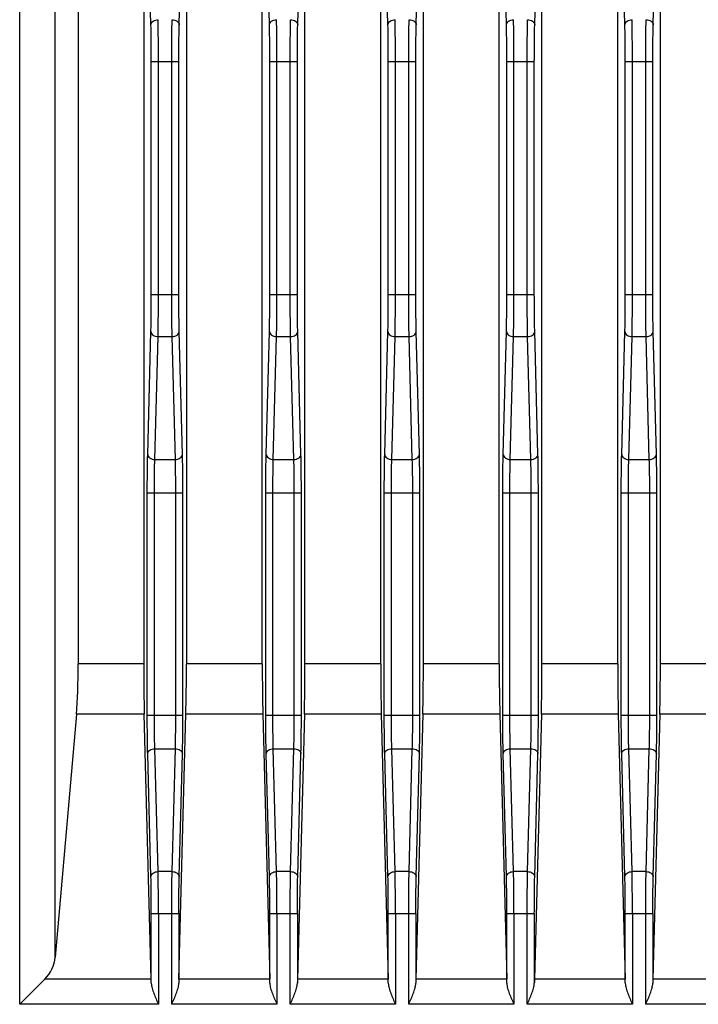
# Model space of a CAD drawing. Header units: millimetres. Extents: x 0 to 2577, y 0 to 841.
# Tile 22 of 68: x 940 to 968, y 494 to 536. Entities that reach past the tile are written whole.
import ezdxf

# ---------------------------------------------------------------- set-up
doc = ezdxf.new("R2010")
doc.units = ezdxf.units.MM
doc.layers.add('PROCESSING_MODULE_COVER-SHAPE', color=7, linetype='Continuous')

msp = doc.modelspace()

# ---------------------------------------------------------------- linework, layer by layer
at = {"layer": 'PROCESSING_MODULE_COVER-SHAPE', "color": 7, "linetype": 'Continuous'}
for p, q in [((942.173, 556.898), (942.173, 508.827)), ((944.94, 557.14), (944.94, 508.827)), ((946.74, 557.14), (946.74, 508.827)), ((949.94, 508.827), (949.94, 557.14)), ((951.74, 508.827), (951.74, 557.14)), ((954.94, 508.827), (954.94, 557.14)), ((956.74, 508.827), (956.74, 557.14)), ((959.94, 508.827), (959.94, 557.14)), ((961.74, 508.827), (961.74, 557.14)), ((964.94, 508.827), (964.94, 557.14)), ((966.74, 508.827), (966.74, 557.14)), ((939.705, 494.463), (939.705, 554.516)), ((941.199, 496.454), (941.199, 554.516)), ((945.243, 535.776), (945.175, 538.373)), ((946.438, 535.776), (946.506, 538.373)), ((950.243, 535.776), (950.175, 538.373)), ((951.438, 535.776), (951.506, 538.373)), ((955.243, 535.776), (955.175, 538.373)), ((956.438, 535.776), (956.506, 538.373)), ((960.243, 535.776), (960.175, 538.373)), ((961.438, 535.776), (961.506, 538.373)), ((965.243, 535.776), (965.175, 538.373)), ((966.438, 535.776), (966.506, 538.373)), ((945.26, 524.392), (945.26, 534.221)), ((945.26, 534.221), (946.421, 534.221)), ((945.56, 524.392), (945.56, 534.221)), ((946.121, 524.392), (946.121, 534.221)), ((946.421, 524.392), (946.421, 534.221)), ((950.26, 524.392), (950.26, 534.221)), ((950.26, 534.221), (951.421, 534.221)), ((950.56, 524.392), (950.56, 534.221)), ((951.121, 524.392), (951.121, 534.221)), ((951.421, 524.392), (951.421, 534.221)), ((955.26, 524.392), (955.26, 534.221)), ((955.26, 534.221), (956.421, 534.221)), ((955.56, 524.392), (955.56, 534.221)), ((956.121, 524.392), (956.121, 534.221)), ((956.421, 524.392), (956.421, 534.221)), ((960.26, 524.392), (960.26, 534.221)), ((960.26, 534.221), (961.421, 534.221)), ((960.56, 524.392), (960.56, 534.221)), ((961.121, 524.392), (961.121, 534.221)), ((961.421, 524.392), (961.421, 534.221)), ((965.26, 524.392), (965.26, 534.221)), ((965.26, 534.221), (966.421, 534.221)), ((965.56, 524.392), (965.56, 534.221)), ((966.121, 524.392), (966.121, 534.221)), ((966.421, 524.392), (966.421, 534.221)), ((945.26, 524.392), (946.421, 524.392)), ((950.26, 524.392), (951.421, 524.392)), ((955.26, 524.392), (956.421, 524.392)), ((960.26, 524.392), (961.421, 524.392)), ((965.26, 524.392), (966.421, 524.392)), ((945.108, 517.654), (945.243, 522.836)), ((946.573, 517.654), (946.438, 522.836)), ((950.108, 517.654), (950.243, 522.836)), ((951.573, 517.654), (951.438, 522.836)), ((955.108, 517.654), (955.243, 522.836)), ((956.573, 517.654), (956.438, 522.836)), ((960.108, 517.654), (960.243, 522.836)), ((961.573, 517.654), (961.438, 522.836)), ((965.108, 517.654), (965.243, 522.836)), ((966.573, 517.654), (966.438, 522.836)), ((945.407, 517.442), (945.543, 522.624)), ((945.543, 522.624), (946.138, 522.624)), ((946.273, 517.442), (946.138, 522.624)), ((950.407, 517.442), (950.543, 522.624)), ((950.543, 522.624), (951.138, 522.624)), ((951.273, 517.442), (951.138, 522.624)), ((955.407, 517.442), (955.543, 522.624)), ((955.543, 522.624), (956.138, 522.624)), ((956.273, 517.442), (956.138, 522.624)), ((960.407, 517.442), (960.543, 522.624)), ((960.543, 522.624), (961.138, 522.624)), ((961.273, 517.442), (961.138, 522.624)), ((965.407, 517.442), (965.543, 522.624)), ((965.543, 522.624), (966.138, 522.624)), ((966.273, 517.442), (966.138, 522.624)), ((945.407, 517.442), (946.273, 517.442)), ((950.407, 517.442), (951.273, 517.442)), ((955.407, 517.442), (956.273, 517.442)), ((960.407, 517.442), (961.273, 517.442)), ((965.407, 517.442), (966.273, 517.442)), ((945.09, 506.656), (945.09, 516.028)), ((945.09, 516.028), (946.591, 516.028)), ((945.39, 506.656), (945.39, 516.028)), ((946.291, 506.656), (946.291, 516.028)), ((946.591, 506.656), (946.591, 516.028)), ((950.09, 506.656), (950.09, 516.028)), ((950.09, 516.028), (951.591, 516.028)), ((950.39, 506.656), (950.39, 516.028)), ((951.291, 506.656), (951.291, 516.028)), ((951.591, 506.656), (951.591, 516.028)), ((955.09, 506.656), (955.09, 516.028)), ((955.09, 516.028), (956.591, 516.028)), ((955.39, 506.656), (955.39, 516.028)), ((956.291, 506.656), (956.291, 516.028)), ((956.591, 506.656), (956.591, 516.028)), ((960.09, 506.656), (960.09, 516.028)), ((960.09, 516.028), (961.591, 516.028)), ((960.39, 506.656), (960.39, 516.028)), ((961.291, 506.656), (961.291, 516.028)), ((961.591, 506.656), (961.591, 516.028)), ((965.09, 506.656), (965.09, 516.028)), ((965.09, 516.028), (966.591, 516.028)), ((965.39, 506.656), (965.39, 516.028)), ((966.291, 506.656), (966.291, 516.028)), ((966.591, 506.656), (966.591, 516.028)), ((944.94, 508.827), (942.173, 508.827)), ((949.94, 508.827), (946.74, 508.827)), ((954.94, 508.827), (951.74, 508.827)), ((959.94, 508.827), (956.74, 508.827)), ((964.94, 508.827), (961.74, 508.827)), ((969.94, 508.827), (966.74, 508.827)), ((942.096, 506.706), (941.199, 496.454)), ((944.963, 506.706), (942.096, 506.706)), ((945.256, 495.524), (944.963, 506.706)), ((945.09, 506.656), (946.591, 506.656)), ((946.425, 495.524), (946.717, 506.706)), ((949.963, 506.706), (946.717, 506.706)), ((949.963, 506.706), (950.256, 495.524)), ((950.09, 506.656), (951.591, 506.656)), ((951.717, 506.706), (951.425, 495.524)), ((954.963, 506.706), (951.717, 506.706)), ((954.963, 506.706), (955.256, 495.524)), ((955.09, 506.656), (956.591, 506.656)), ((956.717, 506.706), (956.425, 495.524)), ((959.963, 506.706), (956.717, 506.706)), ((959.963, 506.706), (960.256, 495.524)), ((960.09, 506.656), (961.591, 506.656)), ((961.717, 506.706), (961.425, 495.524)), ((964.963, 506.706), (961.717, 506.706)), ((964.963, 506.706), (965.256, 495.524)), ((965.09, 506.656), (966.591, 506.656)), ((966.717, 506.706), (966.425, 495.524)), ((969.963, 506.706), (966.717, 506.706)), ((945.243, 499.847), (945.108, 505.029)), ((945.543, 500.06), (945.407, 505.242)), ((945.407, 505.242), (946.273, 505.242)), ((946.138, 500.06), (946.273, 505.242)), ((946.438, 499.847), (946.573, 505.029)), ((950.243, 499.847), (950.108, 505.029)), ((950.543, 500.06), (950.407, 505.242)), ((950.407, 505.242), (951.273, 505.242)), ((951.138, 500.06), (951.273, 505.242)), ((951.438, 499.847), (951.573, 505.029)), ((955.243, 499.847), (955.108, 505.029)), ((955.543, 500.06), (955.407, 505.242)), ((955.407, 505.242), (956.273, 505.242)), ((956.138, 500.06), (956.273, 505.242)), ((956.438, 499.847), (956.573, 505.029)), ((960.243, 499.847), (960.108, 505.029)), ((960.543, 500.06), (960.407, 505.242)), ((960.407, 505.242), (961.273, 505.242)), ((961.138, 500.06), (961.273, 505.242)), ((961.438, 499.847), (961.573, 505.029)), ((965.243, 499.847), (965.108, 505.029)), ((965.543, 500.06), (965.407, 505.242)), ((965.407, 505.242), (966.273, 505.242)), ((966.138, 500.06), (966.273, 505.242)), ((966.438, 499.847), (966.573, 505.029)), ((946.138, 500.06), (945.543, 500.06)), ((951.138, 500.06), (950.543, 500.06)), ((956.138, 500.06), (955.543, 500.06)), ((961.138, 500.06), (960.543, 500.06)), ((966.138, 500.06), (965.543, 500.06)), ((945.26, 495.353), (945.26, 498.292)), ((945.26, 498.292), (946.421, 498.292)), ((945.56, 498.292), (945.56, 494.463)), ((946.121, 494.463), (946.121, 498.292)), ((946.421, 498.292), (946.421, 495.353)), ((950.26, 495.353), (950.26, 498.292)), ((950.26, 498.292), (951.421, 498.292)), ((950.56, 498.292), (950.56, 494.463)), ((951.121, 494.463), (951.121, 498.292)), ((951.421, 498.292), (951.421, 495.353)), ((955.26, 495.353), (955.26, 498.292)), ((955.26, 498.292), (956.421, 498.292)), ((955.56, 498.292), (955.56, 494.463)), ((956.121, 494.463), (956.121, 498.292)), ((956.421, 498.292), (956.421, 495.353)), ((960.26, 495.353), (960.26, 498.292)), ((960.26, 498.292), (961.421, 498.292)), ((960.56, 498.292), (960.56, 494.463)), ((961.121, 494.463), (961.121, 498.292)), ((961.421, 498.292), (961.421, 495.353)), ((965.26, 495.353), (965.26, 498.292)), ((965.26, 498.292), (966.421, 498.292)), ((965.56, 498.292), (965.56, 494.463)), ((966.121, 494.463), (966.121, 498.292)), ((966.421, 498.292), (966.421, 495.353)), ((940.766, 495.524), (939.705, 494.463)), ((940.667, 495.426), (940.025, 494.784)), ((945.256, 495.524), (940.766, 495.524)), ((950.256, 495.524), (946.425, 495.524)), ((955.256, 495.524), (951.425, 495.524)), ((960.256, 495.524), (956.425, 495.524)), ((965.256, 495.524), (961.425, 495.524)), ((970.256, 495.524), (966.425, 495.524)), ((945.56, 494.463), (939.705, 494.463)), ((950.56, 494.463), (946.121, 494.463)), ((955.56, 494.463), (951.121, 494.463)), ((960.56, 494.463), (956.121, 494.463)), ((965.56, 494.463), (961.121, 494.463)), ((970.56, 494.463), (966.121, 494.463))]:
    msp.add_line(p, q, dxfattribs=at)
msp.add_lwpolyline([(940.025, 494.784), (939.869, 494.628), (939.705, 494.463)], dxfattribs=at)
for centre, major_axis, ratio, start_param, end_param in [((941.911, 508.827), (0, 3), 0.087489, -2.356194, -1.570796), ((945.019, 508.827), (0, 3), 0.026186, -4.712389, -3.926991), ((946.662, 508.827), (0, 3), 0.026186, -2.356194, -1.570796), ((950.019, 508.827), (0, 3), 0.026186, -4.712389, -3.926991), ((951.662, 508.827), (0, 3), 0.026186, -2.356194, -1.570796), ((955.019, 508.827), (0, 3), 0.026186, -4.712389, -3.926991), ((956.662, 508.827), (0, 3), 0.026186, -2.356194, -1.570796), ((960.019, 508.827), (0, 3), 0.026186, -4.712389, -3.926991), ((961.662, 508.827), (0, 3), 0.026186, -2.356194, -1.570796), ((965.019, 508.827), (0, 3), 0.026186, -4.712389, -3.926991), ((966.662, 508.827), (0, 3), 0.026186, -2.356194, -1.570796), ((939.705, 496.585), (0, 1.5), 1, -2.356194, -1.658063), ((945.228, 494.463), (0, 1.5), 0.026186, -0.936072, -0.785398), ((946.452, 494.463), (0, 1.5), 0.026186, 0.785398, 0.936072), ((950.228, 494.463), (0, 1.5), 0.026186, -0.936072, -0.785398), ((951.452, 494.463), (0, 1.5), 0.026186, 0.785398, 0.936072), ((955.228, 494.463), (0, 1.5), 0.026186, -0.936072, -0.785398), ((956.452, 494.463), (0, 1.5), 0.026186, 0.785398, 0.936072), ((960.228, 494.463), (0, 1.5), 0.026186, -0.936072, -0.785398), ((961.452, 494.463), (0, 1.5), 0.026186, 0.785398, 0.936072), ((965.228, 494.463), (0, 1.5), 0.026186, -0.936072, -0.785398), ((966.452, 494.463), (0, 1.5), 0.026186, 0.785398, 0.936072)]:
    msp.add_ellipse(centre, major_axis=major_axis, ratio=ratio, start_param=start_param, end_param=end_param, dxfattribs=at)
for points, knots in [([(945.243, 535.776), (945.244, 535.804), (945.264, 535.864), (945.36, 535.959), (945.47, 535.988), (945.543, 535.989)], [0, 0, 0, 0, 0.210835, 0.448465, 1, 1, 1, 1]), ([(945.26, 534.221), (945.26, 534.364), (945.259, 534.882), (945.253, 535.401), (945.243, 535.776)], [0, 0, 0, 0, 0.275857, 1, 1, 1, 1]), ([(945.56, 534.221), (945.56, 534.383), (945.559, 534.973), (945.553, 535.562), (945.543, 535.989)], [0, 0, 0, 0, 0.275858, 1, 1, 1, 1]), ([(946.121, 534.221), (946.121, 534.383), (946.122, 534.973), (946.128, 535.562), (946.138, 535.989)], [0, 0, 0, 0, 0.275854, 1, 1, 1, 1]), ([(946.138, 535.989), (946.211, 535.988), (946.32, 535.959), (946.417, 535.864), (946.437, 535.804), (946.438, 535.776)], [0, 0, 0, 0, 0.551535, 0.789165, 1, 1, 1, 1]), ([(946.421, 534.221), (946.421, 534.364), (946.422, 534.882), (946.428, 535.401), (946.438, 535.776)], [0, 0, 0, 0, 0.275853, 1, 1, 1, 1]), ([(950.243, 535.776), (950.244, 535.804), (950.264, 535.864), (950.36, 535.959), (950.47, 535.988), (950.543, 535.989)], [0, 0, 0, 0, 0.210835, 0.448465, 1, 1, 1, 1]), ([(950.26, 534.221), (950.26, 534.364), (950.259, 534.882), (950.253, 535.401), (950.243, 535.776)], [0, 0, 0, 0, 0.275857, 1, 1, 1, 1]), ([(950.56, 534.221), (950.56, 534.383), (950.559, 534.973), (950.553, 535.562), (950.543, 535.989)], [0, 0, 0, 0, 0.275858, 1, 1, 1, 1]), ([(951.121, 534.221), (951.121, 534.383), (951.122, 534.973), (951.128, 535.562), (951.138, 535.989)], [0, 0, 0, 0, 0.275854, 1, 1, 1, 1]), ([(951.138, 535.989), (951.211, 535.988), (951.32, 535.959), (951.417, 535.864), (951.437, 535.804), (951.438, 535.776)], [0, 0, 0, 0, 0.551535, 0.789165, 1, 1, 1, 1]), ([(951.421, 534.221), (951.421, 534.364), (951.422, 534.882), (951.428, 535.401), (951.438, 535.776)], [0, 0, 0, 0, 0.275853, 1, 1, 1, 1]), ([(955.243, 535.776), (955.244, 535.804), (955.264, 535.864), (955.36, 535.959), (955.47, 535.988), (955.543, 535.989)], [0, 0, 0, 0, 0.210835, 0.448465, 1, 1, 1, 1]), ([(955.26, 534.221), (955.26, 534.364), (955.259, 534.882), (955.253, 535.401), (955.243, 535.776)], [0, 0, 0, 0, 0.275857, 1, 1, 1, 1]), ([(955.56, 534.221), (955.56, 534.383), (955.559, 534.973), (955.553, 535.562), (955.543, 535.989)], [0, 0, 0, 0, 0.275858, 1, 1, 1, 1]), ([(956.121, 534.221), (956.121, 534.383), (956.122, 534.973), (956.128, 535.562), (956.138, 535.989)], [0, 0, 0, 0, 0.275854, 1, 1, 1, 1]), ([(956.138, 535.989), (956.211, 535.988), (956.32, 535.959), (956.417, 535.864), (956.437, 535.804), (956.438, 535.776)], [0, 0, 0, 0, 0.551535, 0.789165, 1, 1, 1, 1]), ([(956.421, 534.221), (956.421, 534.364), (956.422, 534.882), (956.428, 535.401), (956.438, 535.776)], [0, 0, 0, 0, 0.275853, 1, 1, 1, 1]), ([(960.243, 535.776), (960.244, 535.804), (960.264, 535.864), (960.36, 535.959), (960.47, 535.988), (960.543, 535.989)], [0, 0, 0, 0, 0.210835, 0.448465, 1, 1, 1, 1]), ([(960.26, 534.221), (960.26, 534.364), (960.259, 534.882), (960.253, 535.401), (960.243, 535.776)], [0, 0, 0, 0, 0.275857, 1, 1, 1, 1]), ([(960.56, 534.221), (960.56, 534.383), (960.559, 534.973), (960.553, 535.562), (960.543, 535.989)], [0, 0, 0, 0, 0.275858, 1, 1, 1, 1]), ([(961.121, 534.221), (961.121, 534.383), (961.122, 534.973), (961.128, 535.562), (961.138, 535.989)], [0, 0, 0, 0, 0.275854, 1, 1, 1, 1]), ([(961.138, 535.989), (961.211, 535.988), (961.32, 535.959), (961.417, 535.864), (961.437, 535.804), (961.438, 535.776)], [0, 0, 0, 0, 0.551535, 0.789165, 1, 1, 1, 1]), ([(961.421, 534.221), (961.421, 534.364), (961.422, 534.882), (961.428, 535.401), (961.438, 535.776)], [0, 0, 0, 0, 0.275853, 1, 1, 1, 1]), ([(965.243, 535.776), (965.244, 535.804), (965.264, 535.864), (965.36, 535.959), (965.47, 535.988), (965.543, 535.989)], [0, 0, 0, 0, 0.210835, 0.448465, 1, 1, 1, 1]), ([(965.26, 534.221), (965.26, 534.364), (965.259, 534.882), (965.253, 535.401), (965.243, 535.776)], [0, 0, 0, 0, 0.275857, 1, 1, 1, 1]), ([(965.56, 534.221), (965.56, 534.383), (965.559, 534.973), (965.553, 535.562), (965.543, 535.989)], [0, 0, 0, 0, 0.275858, 1, 1, 1, 1]), ([(966.121, 534.221), (966.121, 534.383), (966.122, 534.973), (966.128, 535.562), (966.138, 535.989)], [0, 0, 0, 0, 0.275854, 1, 1, 1, 1]), ([(966.138, 535.989), (966.211, 535.988), (966.32, 535.959), (966.417, 535.864), (966.437, 535.804), (966.438, 535.776)], [0, 0, 0, 0, 0.551535, 0.789165, 1, 1, 1, 1]), ([(966.421, 534.221), (966.421, 534.364), (966.422, 534.882), (966.428, 535.401), (966.438, 535.776)], [0, 0, 0, 0, 0.275853, 1, 1, 1, 1]), ([(945.243, 522.836), (945.246, 522.947), (945.257, 523.466), (945.26, 523.984), (945.26, 524.392)], [0, 0, 0, 0, 0.214285, 1, 1, 1, 1]), ([(945.543, 522.624), (945.546, 522.75), (945.557, 523.339), (945.56, 523.929), (945.56, 524.392)], [0, 0, 0, 0, 0.214281, 1, 1, 1, 1]), ([(946.138, 522.624), (946.135, 522.75), (946.124, 523.339), (946.121, 523.929), (946.121, 524.392)], [0, 0, 0, 0, 0.214283, 1, 1, 1, 1]), ([(946.438, 522.836), (946.435, 522.947), (946.424, 523.466), (946.421, 523.984), (946.421, 524.392)], [0, 0, 0, 0, 0.214286, 1, 1, 1, 1]), ([(950.243, 522.836), (950.246, 522.947), (950.257, 523.466), (950.26, 523.984), (950.26, 524.392)], [0, 0, 0, 0, 0.214285, 1, 1, 1, 1]), ([(950.543, 522.624), (950.546, 522.75), (950.557, 523.339), (950.56, 523.929), (950.56, 524.392)], [0, 0, 0, 0, 0.214281, 1, 1, 1, 1]), ([(951.138, 522.624), (951.135, 522.75), (951.124, 523.339), (951.121, 523.929), (951.121, 524.392)], [0, 0, 0, 0, 0.214283, 1, 1, 1, 1]), ([(951.438, 522.836), (951.435, 522.947), (951.424, 523.466), (951.421, 523.984), (951.421, 524.392)], [0, 0, 0, 0, 0.214286, 1, 1, 1, 1]), ([(955.243, 522.836), (955.246, 522.947), (955.257, 523.466), (955.26, 523.984), (955.26, 524.392)], [0, 0, 0, 0, 0.214285, 1, 1, 1, 1]), ([(955.543, 522.624), (955.546, 522.75), (955.557, 523.339), (955.56, 523.929), (955.56, 524.392)], [0, 0, 0, 0, 0.214281, 1, 1, 1, 1]), ([(956.138, 522.624), (956.135, 522.75), (956.124, 523.339), (956.121, 523.929), (956.121, 524.392)], [0, 0, 0, 0, 0.214283, 1, 1, 1, 1]), ([(956.438, 522.836), (956.435, 522.947), (956.424, 523.466), (956.421, 523.984), (956.421, 524.392)], [0, 0, 0, 0, 0.214286, 1, 1, 1, 1]), ([(960.243, 522.836), (960.246, 522.947), (960.257, 523.466), (960.26, 523.984), (960.26, 524.392)], [0, 0, 0, 0, 0.214285, 1, 1, 1, 1]), ([(960.543, 522.624), (960.546, 522.75), (960.557, 523.339), (960.56, 523.929), (960.56, 524.392)], [0, 0, 0, 0, 0.214281, 1, 1, 1, 1]), ([(961.138, 522.624), (961.135, 522.75), (961.124, 523.339), (961.121, 523.929), (961.121, 524.392)], [0, 0, 0, 0, 0.214283, 1, 1, 1, 1]), ([(961.438, 522.836), (961.435, 522.947), (961.424, 523.466), (961.421, 523.984), (961.421, 524.392)], [0, 0, 0, 0, 0.214286, 1, 1, 1, 1]), ([(965.243, 522.836), (965.246, 522.947), (965.257, 523.466), (965.26, 523.984), (965.26, 524.392)], [0, 0, 0, 0, 0.214285, 1, 1, 1, 1]), ([(965.543, 522.624), (965.546, 522.75), (965.557, 523.339), (965.56, 523.929), (965.56, 524.392)], [0, 0, 0, 0, 0.214281, 1, 1, 1, 1]), ([(966.138, 522.624), (966.135, 522.75), (966.124, 523.339), (966.121, 523.929), (966.121, 524.392)], [0, 0, 0, 0, 0.214283, 1, 1, 1, 1]), ([(966.438, 522.836), (966.435, 522.947), (966.424, 523.466), (966.421, 523.984), (966.421, 524.392)], [0, 0, 0, 0, 0.214286, 1, 1, 1, 1]), ([(945.243, 522.836), (945.244, 522.808), (945.264, 522.749), (945.36, 522.653), (945.47, 522.625), (945.543, 522.624)], [0, 0, 0, 0, 0.210835, 0.448465, 1, 1, 1, 1]), ([(946.138, 522.624), (946.211, 522.625), (946.32, 522.653), (946.417, 522.749), (946.437, 522.808), (946.438, 522.836)], [0, 0, 0, 0, 0.551535, 0.789165, 1, 1, 1, 1]), ([(950.243, 522.836), (950.244, 522.808), (950.264, 522.749), (950.36, 522.653), (950.47, 522.625), (950.543, 522.624)], [0, 0, 0, 0, 0.210835, 0.448465, 1, 1, 1, 1]), ([(951.138, 522.624), (951.211, 522.625), (951.32, 522.653), (951.417, 522.749), (951.437, 522.808), (951.438, 522.836)], [0, 0, 0, 0, 0.551535, 0.789165, 1, 1, 1, 1]), ([(955.243, 522.836), (955.244, 522.808), (955.264, 522.749), (955.36, 522.653), (955.47, 522.625), (955.543, 522.624)], [0, 0, 0, 0, 0.210835, 0.448465, 1, 1, 1, 1]), ([(956.138, 522.624), (956.211, 522.625), (956.32, 522.653), (956.417, 522.749), (956.437, 522.808), (956.438, 522.836)], [0, 0, 0, 0, 0.551535, 0.789165, 1, 1, 1, 1]), ([(960.243, 522.836), (960.244, 522.808), (960.264, 522.749), (960.36, 522.653), (960.47, 522.625), (960.543, 522.624)], [0, 0, 0, 0, 0.210835, 0.448465, 1, 1, 1, 1]), ([(961.138, 522.624), (961.211, 522.625), (961.32, 522.653), (961.417, 522.749), (961.437, 522.808), (961.438, 522.836)], [0, 0, 0, 0, 0.551535, 0.789165, 1, 1, 1, 1]), ([(965.243, 522.836), (965.244, 522.808), (965.264, 522.749), (965.36, 522.653), (965.47, 522.625), (965.543, 522.624)], [0, 0, 0, 0, 0.210835, 0.448465, 1, 1, 1, 1]), ([(966.138, 522.624), (966.211, 522.625), (966.32, 522.653), (966.417, 522.749), (966.437, 522.808), (966.438, 522.836)], [0, 0, 0, 0, 0.551535, 0.789165, 1, 1, 1, 1]), ([(945.09, 516.028), (945.09, 516.177), (945.091, 516.72), (945.097, 517.262), (945.108, 517.654)], [0, 0, 0, 0, 0.275847, 1, 1, 1, 1]), ([(945.108, 517.654), (945.108, 517.626), (945.128, 517.567), (945.225, 517.471), (945.334, 517.443), (945.407, 517.442)], [0, 0, 0, 0, 0.210835, 0.448465, 1, 1, 1, 1]), ([(945.39, 516.028), (945.39, 516.158), (945.391, 516.629), (945.397, 517.101), (945.407, 517.442)], [0, 0, 0, 0, 0.275846, 1, 1, 1, 1]), ([(946.273, 517.442), (946.347, 517.443), (946.456, 517.471), (946.553, 517.567), (946.573, 517.626), (946.573, 517.654)], [0, 0, 0, 0, 0.551535, 0.789165, 1, 1, 1, 1]), ([(946.291, 516.028), (946.291, 516.158), (946.29, 516.629), (946.284, 517.101), (946.273, 517.442)], [0, 0, 0, 0, 0.275864, 1, 1, 1, 1]), ([(946.591, 516.028), (946.591, 516.177), (946.589, 516.72), (946.584, 517.262), (946.573, 517.654)], [0, 0, 0, 0, 0.275865, 1, 1, 1, 1]), ([(950.09, 516.028), (950.09, 516.177), (950.091, 516.72), (950.097, 517.262), (950.108, 517.654)], [0, 0, 0, 0, 0.275847, 1, 1, 1, 1]), ([(950.108, 517.654), (950.108, 517.626), (950.128, 517.567), (950.225, 517.471), (950.334, 517.443), (950.407, 517.442)], [0, 0, 0, 0, 0.210835, 0.448465, 1, 1, 1, 1]), ([(950.39, 516.028), (950.39, 516.158), (950.391, 516.629), (950.397, 517.101), (950.407, 517.442)], [0, 0, 0, 0, 0.275846, 1, 1, 1, 1]), ([(951.273, 517.442), (951.347, 517.443), (951.456, 517.471), (951.553, 517.567), (951.573, 517.626), (951.573, 517.654)], [0, 0, 0, 0, 0.551535, 0.789165, 1, 1, 1, 1]), ([(951.291, 516.028), (951.291, 516.158), (951.29, 516.629), (951.284, 517.101), (951.273, 517.442)], [0, 0, 0, 0, 0.275864, 1, 1, 1, 1]), ([(951.591, 516.028), (951.591, 516.177), (951.589, 516.72), (951.584, 517.262), (951.573, 517.654)], [0, 0, 0, 0, 0.275865, 1, 1, 1, 1]), ([(955.09, 516.028), (955.09, 516.177), (955.091, 516.72), (955.097, 517.262), (955.108, 517.654)], [0, 0, 0, 0, 0.275847, 1, 1, 1, 1]), ([(955.108, 517.654), (955.108, 517.626), (955.128, 517.567), (955.225, 517.471), (955.334, 517.443), (955.407, 517.442)], [0, 0, 0, 0, 0.210835, 0.448465, 1, 1, 1, 1]), ([(955.39, 516.028), (955.39, 516.158), (955.391, 516.629), (955.397, 517.101), (955.407, 517.442)], [0, 0, 0, 0, 0.275846, 1, 1, 1, 1]), ([(956.273, 517.442), (956.347, 517.443), (956.456, 517.471), (956.553, 517.567), (956.573, 517.626), (956.573, 517.654)], [0, 0, 0, 0, 0.551535, 0.789165, 1, 1, 1, 1]), ([(956.291, 516.028), (956.291, 516.158), (956.29, 516.629), (956.284, 517.101), (956.273, 517.442)], [0, 0, 0, 0, 0.275864, 1, 1, 1, 1]), ([(956.591, 516.028), (956.591, 516.177), (956.589, 516.72), (956.584, 517.262), (956.573, 517.654)], [0, 0, 0, 0, 0.275865, 1, 1, 1, 1]), ([(960.09, 516.028), (960.09, 516.177), (960.091, 516.72), (960.097, 517.262), (960.108, 517.654)], [0, 0, 0, 0, 0.275847, 1, 1, 1, 1]), ([(960.108, 517.654), (960.108, 517.626), (960.128, 517.567), (960.225, 517.471), (960.334, 517.443), (960.407, 517.442)], [0, 0, 0, 0, 0.210835, 0.448465, 1, 1, 1, 1]), ([(960.39, 516.028), (960.39, 516.158), (960.391, 516.629), (960.397, 517.101), (960.407, 517.442)], [0, 0, 0, 0, 0.275846, 1, 1, 1, 1]), ([(961.273, 517.442), (961.347, 517.443), (961.456, 517.471), (961.553, 517.567), (961.573, 517.626), (961.573, 517.654)], [0, 0, 0, 0, 0.551535, 0.789165, 1, 1, 1, 1]), ([(961.291, 516.028), (961.291, 516.158), (961.29, 516.629), (961.284, 517.101), (961.273, 517.442)], [0, 0, 0, 0, 0.275864, 1, 1, 1, 1]), ([(961.591, 516.028), (961.591, 516.177), (961.589, 516.72), (961.584, 517.262), (961.573, 517.654)], [0, 0, 0, 0, 0.275865, 1, 1, 1, 1]), ([(965.09, 516.028), (965.09, 516.177), (965.091, 516.72), (965.097, 517.262), (965.108, 517.654)], [0, 0, 0, 0, 0.275847, 1, 1, 1, 1]), ([(965.108, 517.654), (965.108, 517.626), (965.128, 517.567), (965.225, 517.471), (965.334, 517.443), (965.407, 517.442)], [0, 0, 0, 0, 0.210835, 0.448465, 1, 1, 1, 1]), ([(965.39, 516.028), (965.39, 516.158), (965.391, 516.629), (965.397, 517.101), (965.407, 517.442)], [0, 0, 0, 0, 0.275846, 1, 1, 1, 1]), ([(966.273, 517.442), (966.347, 517.443), (966.456, 517.471), (966.553, 517.567), (966.573, 517.626), (966.573, 517.654)], [0, 0, 0, 0, 0.551535, 0.789165, 1, 1, 1, 1]), ([(966.291, 516.028), (966.291, 516.158), (966.29, 516.629), (966.284, 517.101), (966.273, 517.442)], [0, 0, 0, 0, 0.275864, 1, 1, 1, 1]), ([(966.591, 516.028), (966.591, 516.177), (966.589, 516.72), (966.584, 517.262), (966.573, 517.654)], [0, 0, 0, 0, 0.275865, 1, 1, 1, 1]), ([(945.108, 505.029), (945.104, 505.146), (945.093, 505.688), (945.09, 506.23), (945.09, 506.656)], [0, 0, 0, 0, 0.214281, 1, 1, 1, 1]), ([(945.407, 505.242), (945.404, 505.343), (945.393, 505.814), (945.39, 506.285), (945.39, 506.656)], [0, 0, 0, 0, 0.214286, 1, 1, 1, 1]), ([(946.273, 505.242), (946.276, 505.343), (946.288, 505.814), (946.291, 506.285), (946.291, 506.656)], [0, 0, 0, 0, 0.214302, 1, 1, 1, 1]), ([(946.573, 505.029), (946.576, 505.146), (946.588, 505.688), (946.591, 506.23), (946.591, 506.656)], [0, 0, 0, 0, 0.214297, 1, 1, 1, 1]), ([(950.108, 505.029), (950.104, 505.146), (950.093, 505.688), (950.09, 506.23), (950.09, 506.656)], [0, 0, 0, 0, 0.214281, 1, 1, 1, 1]), ([(950.407, 505.242), (950.404, 505.343), (950.393, 505.814), (950.39, 506.285), (950.39, 506.656)], [0, 0, 0, 0, 0.214286, 1, 1, 1, 1]), ([(951.273, 505.242), (951.276, 505.343), (951.288, 505.814), (951.291, 506.285), (951.291, 506.656)], [0, 0, 0, 0, 0.214302, 1, 1, 1, 1]), ([(951.573, 505.029), (951.576, 505.146), (951.588, 505.688), (951.591, 506.23), (951.591, 506.656)], [0, 0, 0, 0, 0.214297, 1, 1, 1, 1]), ([(955.108, 505.029), (955.104, 505.146), (955.093, 505.688), (955.09, 506.23), (955.09, 506.656)], [0, 0, 0, 0, 0.214281, 1, 1, 1, 1]), ([(955.407, 505.242), (955.404, 505.343), (955.393, 505.814), (955.39, 506.285), (955.39, 506.656)], [0, 0, 0, 0, 0.214286, 1, 1, 1, 1]), ([(956.273, 505.242), (956.276, 505.343), (956.288, 505.814), (956.291, 506.285), (956.291, 506.656)], [0, 0, 0, 0, 0.214302, 1, 1, 1, 1]), ([(956.573, 505.029), (956.576, 505.146), (956.588, 505.688), (956.591, 506.23), (956.591, 506.656)], [0, 0, 0, 0, 0.214297, 1, 1, 1, 1]), ([(960.108, 505.029), (960.104, 505.146), (960.093, 505.688), (960.09, 506.23), (960.09, 506.656)], [0, 0, 0, 0, 0.214281, 1, 1, 1, 1]), ([(960.407, 505.242), (960.404, 505.343), (960.393, 505.814), (960.39, 506.285), (960.39, 506.656)], [0, 0, 0, 0, 0.214286, 1, 1, 1, 1]), ([(961.273, 505.242), (961.276, 505.343), (961.288, 505.814), (961.291, 506.285), (961.291, 506.656)], [0, 0, 0, 0, 0.214302, 1, 1, 1, 1]), ([(961.573, 505.029), (961.576, 505.146), (961.588, 505.688), (961.591, 506.23), (961.591, 506.656)], [0, 0, 0, 0, 0.214297, 1, 1, 1, 1]), ([(965.108, 505.029), (965.104, 505.146), (965.093, 505.688), (965.09, 506.23), (965.09, 506.656)], [0, 0, 0, 0, 0.214281, 1, 1, 1, 1]), ([(965.407, 505.242), (965.404, 505.343), (965.393, 505.814), (965.39, 506.285), (965.39, 506.656)], [0, 0, 0, 0, 0.214286, 1, 1, 1, 1]), ([(966.273, 505.242), (966.276, 505.343), (966.288, 505.814), (966.291, 506.285), (966.291, 506.656)], [0, 0, 0, 0, 0.214302, 1, 1, 1, 1]), ([(966.573, 505.029), (966.576, 505.146), (966.588, 505.688), (966.591, 506.23), (966.591, 506.656)], [0, 0, 0, 0, 0.214297, 1, 1, 1, 1]), ([(945.108, 505.029), (945.108, 505.057), (945.128, 505.117), (945.225, 505.212), (945.334, 505.241), (945.407, 505.242)], [0, 0, 0, 0, 0.210835, 0.448465, 1, 1, 1, 1]), ([(946.273, 505.242), (946.347, 505.241), (946.456, 505.212), (946.553, 505.117), (946.573, 505.057), (946.573, 505.029)], [0, 0, 0, 0, 0.551535, 0.789165, 1, 1, 1, 1]), ([(950.108, 505.029), (950.108, 505.057), (950.128, 505.117), (950.225, 505.212), (950.334, 505.241), (950.407, 505.242)], [0, 0, 0, 0, 0.210835, 0.448465, 1, 1, 1, 1]), ([(951.273, 505.242), (951.347, 505.241), (951.456, 505.212), (951.553, 505.117), (951.573, 505.057), (951.573, 505.029)], [0, 0, 0, 0, 0.551535, 0.789165, 1, 1, 1, 1]), ([(955.108, 505.029), (955.108, 505.057), (955.128, 505.117), (955.225, 505.212), (955.334, 505.241), (955.407, 505.242)], [0, 0, 0, 0, 0.210835, 0.448465, 1, 1, 1, 1]), ([(956.273, 505.242), (956.347, 505.241), (956.456, 505.212), (956.553, 505.117), (956.573, 505.057), (956.573, 505.029)], [0, 0, 0, 0, 0.551535, 0.789165, 1, 1, 1, 1]), ([(960.108, 505.029), (960.108, 505.057), (960.128, 505.117), (960.225, 505.212), (960.334, 505.241), (960.407, 505.242)], [0, 0, 0, 0, 0.210835, 0.448465, 1, 1, 1, 1]), ([(961.273, 505.242), (961.347, 505.241), (961.456, 505.212), (961.553, 505.117), (961.573, 505.057), (961.573, 505.029)], [0, 0, 0, 0, 0.551535, 0.789165, 1, 1, 1, 1]), ([(965.108, 505.029), (965.108, 505.057), (965.128, 505.117), (965.225, 505.212), (965.334, 505.241), (965.407, 505.242)], [0, 0, 0, 0, 0.210835, 0.448465, 1, 1, 1, 1]), ([(966.273, 505.242), (966.347, 505.241), (966.456, 505.212), (966.553, 505.117), (966.573, 505.057), (966.573, 505.029)], [0, 0, 0, 0, 0.551535, 0.789165, 1, 1, 1, 1]), ([(945.243, 499.847), (945.244, 499.875), (945.264, 499.935), (945.36, 500.03), (945.47, 500.059), (945.543, 500.06)], [0, 0, 0, 0, 0.210835, 0.448465, 1, 1, 1, 1]), ([(945.56, 498.292), (945.56, 498.454), (945.559, 499.044), (945.553, 499.633), (945.543, 500.06)], [0, 0, 0, 0, 0.275857, 1, 1, 1, 1]), ([(946.121, 498.292), (946.121, 498.454), (946.122, 499.044), (946.128, 499.633), (946.138, 500.06)], [0, 0, 0, 0, 0.275853, 1, 1, 1, 1]), ([(946.138, 500.06), (946.211, 500.059), (946.32, 500.03), (946.417, 499.935), (946.437, 499.875), (946.438, 499.847)], [0, 0, 0, 0, 0.551535, 0.789165, 1, 1, 1, 1]), ([(950.243, 499.847), (950.244, 499.875), (950.264, 499.935), (950.36, 500.03), (950.47, 500.059), (950.543, 500.06)], [0, 0, 0, 0, 0.210835, 0.448465, 1, 1, 1, 1]), ([(950.56, 498.292), (950.56, 498.454), (950.559, 499.044), (950.553, 499.633), (950.543, 500.06)], [0, 0, 0, 0, 0.275857, 1, 1, 1, 1]), ([(951.121, 498.292), (951.121, 498.454), (951.122, 499.044), (951.128, 499.633), (951.138, 500.06)], [0, 0, 0, 0, 0.275853, 1, 1, 1, 1]), ([(951.138, 500.06), (951.211, 500.059), (951.32, 500.03), (951.417, 499.935), (951.437, 499.875), (951.438, 499.847)], [0, 0, 0, 0, 0.551535, 0.789165, 1, 1, 1, 1]), ([(955.243, 499.847), (955.244, 499.875), (955.264, 499.935), (955.36, 500.03), (955.47, 500.059), (955.543, 500.06)], [0, 0, 0, 0, 0.210835, 0.448465, 1, 1, 1, 1]), ([(955.56, 498.292), (955.56, 498.454), (955.559, 499.044), (955.553, 499.633), (955.543, 500.06)], [0, 0, 0, 0, 0.275857, 1, 1, 1, 1]), ([(956.121, 498.292), (956.121, 498.454), (956.122, 499.044), (956.128, 499.633), (956.138, 500.06)], [0, 0, 0, 0, 0.275853, 1, 1, 1, 1]), ([(956.138, 500.06), (956.211, 500.059), (956.32, 500.03), (956.417, 499.935), (956.437, 499.875), (956.438, 499.847)], [0, 0, 0, 0, 0.551535, 0.789165, 1, 1, 1, 1]), ([(960.243, 499.847), (960.244, 499.875), (960.264, 499.935), (960.36, 500.03), (960.47, 500.059), (960.543, 500.06)], [0, 0, 0, 0, 0.210835, 0.448465, 1, 1, 1, 1]), ([(960.56, 498.292), (960.56, 498.454), (960.559, 499.044), (960.553, 499.633), (960.543, 500.06)], [0, 0, 0, 0, 0.275857, 1, 1, 1, 1]), ([(961.121, 498.292), (961.121, 498.454), (961.122, 499.044), (961.128, 499.633), (961.138, 500.06)], [0, 0, 0, 0, 0.275853, 1, 1, 1, 1]), ([(961.138, 500.06), (961.211, 500.059), (961.32, 500.03), (961.417, 499.935), (961.437, 499.875), (961.438, 499.847)], [0, 0, 0, 0, 0.551535, 0.789165, 1, 1, 1, 1]), ([(965.243, 499.847), (965.244, 499.875), (965.264, 499.935), (965.36, 500.03), (965.47, 500.059), (965.543, 500.06)], [0, 0, 0, 0, 0.210835, 0.448465, 1, 1, 1, 1]), ([(965.56, 498.292), (965.56, 498.454), (965.559, 499.044), (965.553, 499.633), (965.543, 500.06)], [0, 0, 0, 0, 0.275857, 1, 1, 1, 1]), ([(966.121, 498.292), (966.121, 498.454), (966.122, 499.044), (966.128, 499.633), (966.138, 500.06)], [0, 0, 0, 0, 0.275853, 1, 1, 1, 1]), ([(966.138, 500.06), (966.211, 500.059), (966.32, 500.03), (966.417, 499.935), (966.437, 499.875), (966.438, 499.847)], [0, 0, 0, 0, 0.551535, 0.789165, 1, 1, 1, 1]), ([(945.26, 498.292), (945.26, 498.435), (945.259, 498.953), (945.253, 499.472), (945.243, 499.847)], [0, 0, 0, 0, 0.275857, 1, 1, 1, 1]), ([(946.421, 498.292), (946.421, 498.435), (946.422, 498.953), (946.428, 499.472), (946.438, 499.847)], [0, 0, 0, 0, 0.275853, 1, 1, 1, 1]), ([(950.26, 498.292), (950.26, 498.435), (950.259, 498.953), (950.253, 499.472), (950.243, 499.847)], [0, 0, 0, 0, 0.275857, 1, 1, 1, 1]), ([(951.421, 498.292), (951.421, 498.435), (951.422, 498.953), (951.428, 499.472), (951.438, 499.847)], [0, 0, 0, 0, 0.275853, 1, 1, 1, 1]), ([(955.26, 498.292), (955.26, 498.435), (955.259, 498.953), (955.253, 499.472), (955.243, 499.847)], [0, 0, 0, 0, 0.275857, 1, 1, 1, 1]), ([(956.421, 498.292), (956.421, 498.435), (956.422, 498.953), (956.428, 499.472), (956.438, 499.847)], [0, 0, 0, 0, 0.275853, 1, 1, 1, 1]), ([(960.26, 498.292), (960.26, 498.435), (960.259, 498.953), (960.253, 499.472), (960.243, 499.847)], [0, 0, 0, 0, 0.275857, 1, 1, 1, 1]), ([(961.421, 498.292), (961.421, 498.435), (961.422, 498.953), (961.428, 499.472), (961.438, 499.847)], [0, 0, 0, 0, 0.275853, 1, 1, 1, 1]), ([(965.26, 498.292), (965.26, 498.435), (965.259, 498.953), (965.253, 499.472), (965.243, 499.847)], [0, 0, 0, 0, 0.275857, 1, 1, 1, 1]), ([(966.421, 498.292), (966.421, 498.435), (966.422, 498.953), (966.428, 499.472), (966.438, 499.847)], [0, 0, 0, 0, 0.275853, 1, 1, 1, 1]), ([(945.26, 495.353), (945.261, 495.282), (945.29, 495.133), (945.392, 494.836), (945.493, 494.614), (945.56, 494.463)], [0, 0, 0, 0, 0.226925, 0.474697, 1, 1, 1, 1]), ([(946.121, 494.463), (946.188, 494.614), (946.289, 494.836), (946.39, 495.133), (946.419, 495.282), (946.421, 495.353)], [0, 0, 0, 0, 0.525302, 0.773074, 1, 1, 1, 1]), ([(950.26, 495.353), (950.261, 495.282), (950.29, 495.133), (950.392, 494.836), (950.493, 494.614), (950.56, 494.463)], [0, 0, 0, 0, 0.226925, 0.474697, 1, 1, 1, 1]), ([(951.121, 494.463), (951.188, 494.614), (951.289, 494.836), (951.39, 495.133), (951.419, 495.282), (951.421, 495.353)], [0, 0, 0, 0, 0.525302, 0.773074, 1, 1, 1, 1]), ([(955.26, 495.353), (955.261, 495.282), (955.29, 495.133), (955.392, 494.836), (955.493, 494.614), (955.56, 494.463)], [0, 0, 0, 0, 0.226925, 0.474697, 1, 1, 1, 1]), ([(956.121, 494.463), (956.188, 494.614), (956.289, 494.836), (956.39, 495.133), (956.419, 495.282), (956.421, 495.353)], [0, 0, 0, 0, 0.525302, 0.773074, 1, 1, 1, 1]), ([(960.26, 495.353), (960.261, 495.282), (960.29, 495.133), (960.392, 494.836), (960.493, 494.614), (960.56, 494.463)], [0, 0, 0, 0, 0.226925, 0.474697, 1, 1, 1, 1]), ([(961.121, 494.463), (961.188, 494.614), (961.289, 494.836), (961.39, 495.133), (961.419, 495.282), (961.421, 495.353)], [0, 0, 0, 0, 0.525302, 0.773074, 1, 1, 1, 1]), ([(965.26, 495.353), (965.261, 495.282), (965.29, 495.133), (965.392, 494.836), (965.493, 494.614), (965.56, 494.463)], [0, 0, 0, 0, 0.226925, 0.474697, 1, 1, 1, 1]), ([(966.121, 494.463), (966.188, 494.614), (966.289, 494.836), (966.39, 495.133), (966.419, 495.282), (966.421, 495.353)], [0, 0, 0, 0, 0.525302, 0.773074, 1, 1, 1, 1])]:
    msp.add_open_spline(points, degree=3, knots=knots, dxfattribs=at)

doc.saveas('drawing.dxf')
